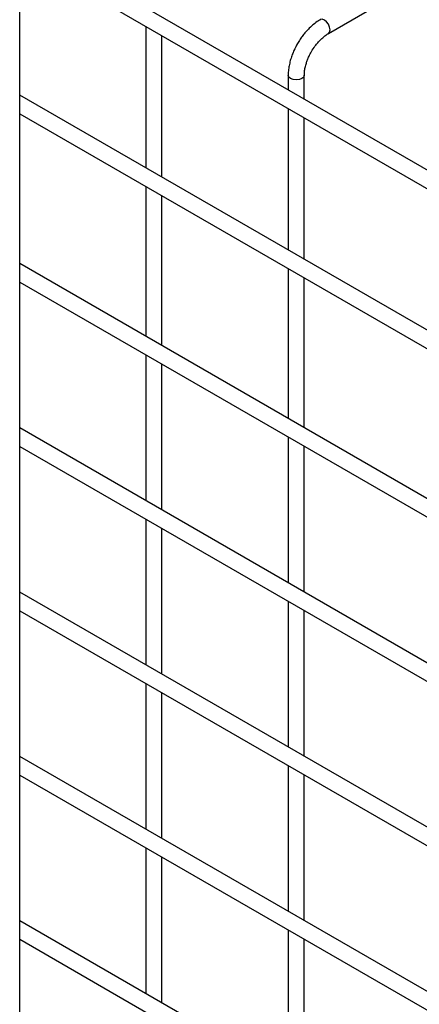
# Model space of a CAD drawing. Header units: inches. Extents: x 0.2 to 10.8, y 0.2 to 8.2.
# Tile 40 of 49: x 9.616 to 9.758, y 5.453 to 5.802. Entities that reach past the tile are written whole.
import ezdxf

# ---------------------------------------------------------------- set-up
doc = ezdxf.new("R2010")
doc.units = ezdxf.units.IN
doc.header["$MEASUREMENT"] = 0

msp = doc.modelspace()

# ---------------------------------------------------------------- linework, layer by layer
for p, q in [((9.615991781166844, 4.799336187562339), (9.615991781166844, 6.724039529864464)), ((10.36383457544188, 5.400836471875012), (9.615991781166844, 5.83255692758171)), ((9.615991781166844, 5.825958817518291), (10.36097766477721, 5.395887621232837)), ((9.725544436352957, 5.797544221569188), (9.739257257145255, 5.805460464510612)), ((9.660775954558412, 5.800105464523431), (9.660775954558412, 5.749837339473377)), ((9.666490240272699, 5.746538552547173), (9.666490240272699, 5.796806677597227)), ((9.711283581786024, 5.782740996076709), (9.711283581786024, 5.777546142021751)), ((9.716997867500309, 5.774247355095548), (9.716997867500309, 5.782740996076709)), ((10.30217577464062, 5.379565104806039), (9.615991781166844, 5.775690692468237)), ((9.711283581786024, 5.770948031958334), (9.711283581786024, 5.72067990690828)), ((9.615991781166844, 5.769092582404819), (10.36097766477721, 5.339021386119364)), ((9.716997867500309, 5.717381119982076), (9.716997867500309, 5.76764924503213)), ((9.660775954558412, 5.743239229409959), (9.660775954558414, 5.690054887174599)), ((9.666490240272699, 5.686756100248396), (9.666490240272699, 5.739940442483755)), ((10.36383457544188, 5.284187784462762), (9.615991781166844, 5.71590824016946)), ((9.711283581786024, 5.714081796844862), (9.711283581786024, 5.660897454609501)), ((9.615991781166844, 5.709310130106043), (10.36097766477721, 5.279238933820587)), ((9.716997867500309, 5.657598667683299), (9.716997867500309, 5.710783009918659)), ((9.660775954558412, 5.68345677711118), (9.660775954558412, 5.631730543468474)), ((9.666490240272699, 5.628431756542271), (9.666490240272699, 5.680157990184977)), ((10.36383457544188, 5.225863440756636), (9.615991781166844, 5.657583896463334)), ((9.711283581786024, 5.654299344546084), (9.711283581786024, 5.602573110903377)), ((9.615991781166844, 5.650985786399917), (10.36097766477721, 5.220914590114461)), ((9.716997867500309, 5.599274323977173), (9.716997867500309, 5.651000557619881)), ((9.660775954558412, 5.625132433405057), (9.660775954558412, 5.573406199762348)), ((9.666490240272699, 5.570107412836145), (9.666490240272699, 5.621833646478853)), ((10.36383457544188, 5.167539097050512), (9.615991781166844, 5.599259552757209)), ((9.711283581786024, 5.595975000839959), (9.711283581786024, 5.544248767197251)), ((9.716997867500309, 5.540949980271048), (9.716997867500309, 5.592676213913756)), ((9.615991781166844, 5.592661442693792), (10.36097766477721, 5.162590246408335)), ((9.660775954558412, 5.566808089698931), (9.660775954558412, 5.515081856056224)), ((9.666490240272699, 5.511783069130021), (9.666490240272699, 5.563509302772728)), ((10.36383457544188, 5.109214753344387), (9.615991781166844, 5.540935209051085)), ((9.711283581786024, 5.537650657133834), (9.711283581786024, 5.485924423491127)), ((9.615991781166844, 5.534337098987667), (10.36097766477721, 5.104265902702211)), ((9.716997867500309, 5.482625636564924), (9.716997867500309, 5.53435187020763)), ((9.660775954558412, 5.508483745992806), (9.660775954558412, 5.456757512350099)), ((9.666490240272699, 5.453458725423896), (9.666490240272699, 5.505184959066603)), ((10.36383457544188, 5.050890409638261), (9.615991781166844, 5.482610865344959)), ((9.711283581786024, 5.479326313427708), (9.711283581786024, 5.427600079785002)), ((9.615991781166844, 5.476012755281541), (10.36097766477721, 5.045941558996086)), ((9.716997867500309, 5.424301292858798), (9.716997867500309, 5.476027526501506))]:
    msp.add_line(p, q)
at = {"flags": 128}
for points in [[(9.72411598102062, 5.80235162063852), (9.723342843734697, 5.802620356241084), (9.72268740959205, 5.80249300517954), (9.722678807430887, 5.802487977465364)], [(9.725539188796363, 5.797541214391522), (9.725544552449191, 5.79754428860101), (9.725982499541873, 5.798048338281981), (9.726136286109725, 5.798852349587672), (9.725982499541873, 5.799833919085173), (9.725544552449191, 5.800843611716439), (9.724889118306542, 5.801727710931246), (9.72411598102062, 5.80235162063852)], [(9.716997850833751, 5.782746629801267), (9.716997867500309, 5.782740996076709), (9.716780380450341, 5.782109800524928), (9.716161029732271, 5.781574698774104), (9.715234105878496, 5.781217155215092), (9.714140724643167, 5.781091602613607), (9.713047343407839, 5.781217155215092), (9.712120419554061, 5.781574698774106), (9.711501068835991, 5.782109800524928), (9.711283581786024, 5.782740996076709), (9.711283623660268, 5.782749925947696)]]:
    msp.add_lwpolyline(points, dxfattribs=at)
for points, knots in [([(9.722692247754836, 5.802458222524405), (9.722453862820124, 5.802330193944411), (9.721629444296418, 5.801887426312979), (9.720311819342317, 5.800879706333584), (9.718798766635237, 5.799531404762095), (9.717548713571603, 5.798189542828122), (9.716468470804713, 5.796857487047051), (9.715495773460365, 5.795507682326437), (9.714893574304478, 5.794508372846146), (9.714587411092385, 5.794000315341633)], [0, 0, 0, 0, 0.07605377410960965, 0.2630205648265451, 0.4373520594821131, 0.5977862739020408, 0.7196030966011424, 0.8574438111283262, 1, 1, 1, 1]), ([(9.71953626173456, 5.791143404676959), (9.719932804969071, 5.791786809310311), (9.720490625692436, 5.792691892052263), (9.721423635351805, 5.793907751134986), (9.722248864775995, 5.794868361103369), (9.723262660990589, 5.795877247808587), (9.72431972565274, 5.796747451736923), (9.725099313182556, 5.797305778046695), (9.725491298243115, 5.797506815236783), (9.725540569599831, 5.797532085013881)], [0, 0, 0, 0, 0.2331861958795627, 0.3280249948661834, 0.4833317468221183, 0.6413519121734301, 0.8071190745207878, 0.9757554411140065, 1, 1, 1, 1]), ([(9.714587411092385, 5.794000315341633), (9.714149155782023, 5.793190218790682), (9.71353221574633, 5.792049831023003), (9.712799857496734, 5.790306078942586), (9.712262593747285, 5.788808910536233), (9.711770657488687, 5.787030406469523), (9.711437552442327, 5.785201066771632), (9.711274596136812, 5.783752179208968), (9.711300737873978, 5.782952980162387), (9.711307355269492, 5.782750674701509)], [0, 0, 0, 0, 0.2211396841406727, 0.3113023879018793, 0.4598978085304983, 0.6125921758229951, 0.7749994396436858, 0.9430444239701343, 1, 1, 1, 1]), ([(9.717006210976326, 5.782747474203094), (9.717016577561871, 5.783165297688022), (9.717038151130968, 5.78403481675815), (9.717291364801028, 5.785516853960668), (9.71767219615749, 5.786952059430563), (9.71814325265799, 5.788279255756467), (9.718720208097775, 5.789645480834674), (9.719235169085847, 5.790590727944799), (9.71953626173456, 5.791143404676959)], [0, 0, 0, 0, 0.1693229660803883, 0.3523726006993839, 0.5340519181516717, 0.6675763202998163, 0.8056351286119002, 1, 1, 1, 1])]:
    msp.add_open_spline(points, degree=3, knots=knots)

doc.saveas('drawing.dxf')
